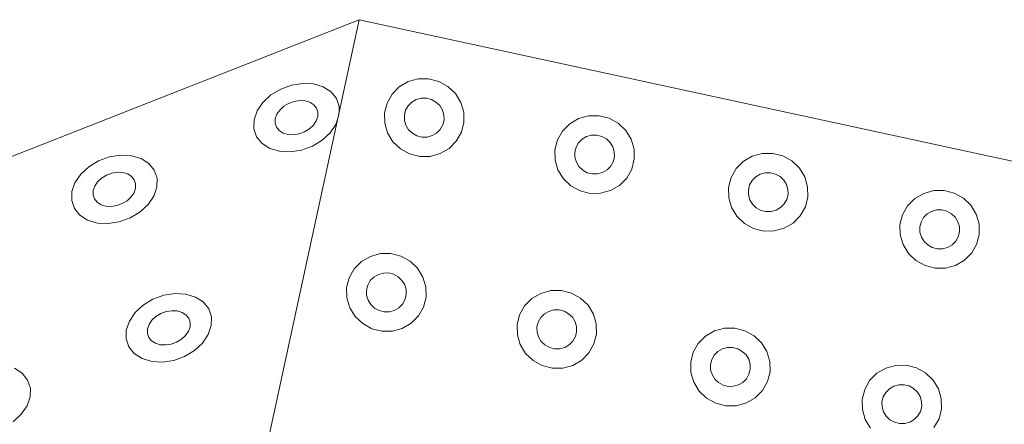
# Model space of a CAD drawing. Extents: x 5066 to 9756, y -2696 to -1109.
# Tile 145 of 208: x 9402.997 to 9403.561, y -2587.205 to -2586.974. Entities that reach past the tile are written whole.
import ezdxf

# ---------------------------------------------------------------- set-up
doc = ezdxf.new("R2010")
doc.units = 0
doc.header["$MEASUREMENT"] = 0
doc.layers.add('IFC-Elemento construtivo genérico-Contorno', color=253, linetype='CONTINUOUS', lineweight=5)

msp = doc.modelspace()

# ---------------------------------------------------------------- linework, layer by layer
at = {"layer": 'IFC-Elemento construtivo genérico-Contorno', "color": 8, "lineweight": 5}
for p, q in [((9402.70366, -2587.16567), (9403.19191, -2586.97362)), ((9403.11941, -2587.3084), (9403.19191, -2586.97362)), ((9403.1378, -2587.22338), (9403.19191, -2586.97362)), ((9403.19191, -2586.97362), (9403.68058, -2587.07943)), ((9403.21999, -2587.00905), (9403.2257, -2587.00749)), ((9403.2257, -2587.00749), (9403.23167, -2587.00744)), ((9403.23167, -2587.00744), (9403.23749, -2587.0089)), ((9403.14695, -2587.01332), (9403.1532, -2587.01105)), ((9403.1532, -2587.01105), (9403.1596, -2587.01005)), ((9403.1596, -2587.01005), (9403.16577, -2587.01038)), ((9403.16577, -2587.01038), (9403.17128, -2587.01203)), ((9403.17128, -2587.01203), (9403.17577, -2587.01488)), ((9403.21073, -2587.0162), (9403.21488, -2587.01202)), ((9403.21488, -2587.01202), (9403.21999, -2587.00905)), ((9403.23749, -2587.0089), (9403.24269, -2587.01177)), ((9403.24269, -2587.01177), (9403.24698, -2587.01587)), ((9403.13671, -2587.02097), (9403.14136, -2587.0167)), ((9403.14136, -2587.0167), (9403.14695, -2587.01332)), ((9403.17577, -2587.01488), (9403.1789, -2587.01874)), ((9403.1789, -2587.01874), (9403.18046, -2587.02334)), ((9403.20784, -2587.02129), (9403.21073, -2587.0162)), ((9403.22456, -2587.01936), (9403.22741, -2587.01858)), ((9403.22741, -2587.01858), (9403.23038, -2587.01855)), ((9403.23038, -2587.01855), (9403.23331, -2587.01928)), ((9403.24698, -2587.01587), (9403.25007, -2587.02091)), ((9403.13343, -2587.02583), (9403.13671, -2587.02097)), ((9403.14636, -2587.02531), (9403.14866, -2587.02318)), ((9403.14866, -2587.02318), (9403.15148, -2587.02149)), ((9403.15148, -2587.02149), (9403.1546, -2587.02035)), ((9403.1546, -2587.02035), (9403.1578, -2587.01986)), ((9403.1578, -2587.01986), (9403.16089, -2587.02002)), ((9403.16089, -2587.02002), (9403.16366, -2587.02085)), ((9403.16366, -2587.02085), (9403.16589, -2587.02227)), ((9403.16589, -2587.02227), (9403.16745, -2587.0242)), ((9403.16745, -2587.0242), (9403.16823, -2587.0265)), ((9403.18038, -2587.02679), (9403.18046, -2587.02334)), ((9403.2064, -2587.02695), (9403.20784, -2587.02129)), ((9403.21847, -2587.02547), (9403.21991, -2587.02293)), ((9403.21991, -2587.02293), (9403.22198, -2587.02084)), ((9403.22198, -2587.02084), (9403.22456, -2587.01936)), ((9403.23331, -2587.01928), (9403.23589, -2587.02072)), ((9403.23589, -2587.02072), (9403.23808, -2587.02277)), ((9403.23808, -2587.02277), (9403.2396, -2587.02529)), ((9403.25007, -2587.02091), (9403.25175, -2587.02654)), ((9403.13167, -2587.03095), (9403.13343, -2587.02583)), ((9403.14386, -2587.0303), (9403.14472, -2587.02775)), ((9403.14472, -2587.02775), (9403.14636, -2587.02531)), ((9403.1673, -2587.03158), (9403.16816, -2587.02902)), ((9403.16816, -2587.02902), (9403.16823, -2587.0265)), ((9403.17948, -2587.03082), (9403.18003, -2587.02839)), ((9403.18003, -2587.02839), (9403.18038, -2587.02679)), ((9403.2064, -2587.02695), (9403.20652, -2587.03279)), ((9403.21777, -2587.0283), (9403.21847, -2587.02547)), ((9403.21777, -2587.0283), (9403.2178, -2587.03123)), ((9403.2396, -2587.02529), (9403.24042, -2587.0281)), ((9403.24042, -2587.0281), (9403.2405, -2587.03102)), ((9403.25175, -2587.02654), (9403.25183, -2587.03238)), ((9403.31761, -2587.03019), (9403.32331, -2587.02863)), ((9403.32331, -2587.02863), (9403.32929, -2587.02858)), ((9403.32929, -2587.02858), (9403.33511, -2587.03004)), ((9403.33511, -2587.03004), (9403.3403, -2587.03291)), ((9403.13155, -2587.03598), (9403.13167, -2587.03095)), ((9403.14378, -2587.03282), (9403.14386, -2587.0303)), ((9403.14378, -2587.03282), (9403.14456, -2587.03512)), ((9403.14456, -2587.03512), (9403.14613, -2587.03705)), ((9403.16335, -2587.03614), (9403.16566, -2587.03401)), ((9403.16566, -2587.03401), (9403.1673, -2587.03158)), ((9403.17527, -2587.03836), (9403.17859, -2587.0335)), ((9403.17859, -2587.0335), (9403.17948, -2587.03082)), ((9403.20652, -2587.03279), (9403.20816, -2587.03842)), ((9403.2178, -2587.03123), (9403.21863, -2587.03404)), ((9403.21863, -2587.03404), (9403.22019, -2587.03656)), ((9403.23831, -2587.03639), (9403.23976, -2587.03385)), ((9403.23976, -2587.03385), (9403.2405, -2587.03102)), ((9403.25042, -2587.03804), (9403.25183, -2587.03238)), ((9403.30835, -2587.03734), (9403.31249, -2587.03317)), ((9403.31249, -2587.03317), (9403.31761, -2587.03019)), ((9403.3403, -2587.03291), (9403.34464, -2587.03701)), ((9403.13155, -2587.03598), (9403.13316, -2587.04058)), ((9403.13316, -2587.04058), (9403.13624, -2587.04444)), ((9403.14613, -2587.03705), (9403.14835, -2587.03848)), ((9403.14835, -2587.03848), (9403.15113, -2587.0393)), ((9403.15113, -2587.0393), (9403.15421, -2587.03947)), ((9403.15421, -2587.03947), (9403.15741, -2587.03897)), ((9403.15741, -2587.03897), (9403.16054, -2587.03783)), ((9403.16054, -2587.03783), (9403.16335, -2587.03614)), ((9403.17066, -2587.04262), (9403.17527, -2587.03836)), ((9403.20816, -2587.03842), (9403.21124, -2587.04345)), ((9403.22019, -2587.03656), (9403.22234, -2587.03861)), ((9403.22234, -2587.03861), (9403.22495, -2587.04005)), ((9403.22495, -2587.04005), (9403.22784, -2587.04077)), ((9403.22784, -2587.04077), (9403.23081, -2587.04075)), ((9403.23081, -2587.04075), (9403.2337, -2587.03997)), ((9403.2337, -2587.03997), (9403.23624, -2587.03848)), ((9403.23624, -2587.03848), (9403.23831, -2587.03639)), ((9403.24753, -2587.04313), (9403.25042, -2587.03804)), ((9403.30546, -2587.04242), (9403.30835, -2587.03734)), ((9403.3196, -2587.04198), (9403.32218, -2587.0405)), ((9403.32218, -2587.0405), (9403.32503, -2587.03971)), ((9403.32503, -2587.03971), (9403.32804, -2587.03969)), ((9403.32804, -2587.03969), (9403.33093, -2587.04042)), ((9403.33093, -2587.04042), (9403.33355, -2587.04186)), ((9403.34464, -2587.03701), (9403.34769, -2587.04204)), ((9403.13624, -2587.04444), (9403.14073, -2587.04729)), ((9403.15882, -2587.04827), (9403.16507, -2587.046)), ((9403.16507, -2587.046), (9403.17066, -2587.04262)), ((9403.21124, -2587.04345), (9403.21554, -2587.04755)), ((9403.24339, -2587.0473), (9403.24753, -2587.04313)), ((9403.30402, -2587.04808), (9403.30546, -2587.04242)), ((9403.31538, -2587.04944), (9403.31609, -2587.04661)), ((9403.31609, -2587.04661), (9403.31753, -2587.04407)), ((9403.31753, -2587.04407), (9403.3196, -2587.04198)), ((9403.33355, -2587.04186), (9403.3357, -2587.0439)), ((9403.3357, -2587.0439), (9403.33722, -2587.04642)), ((9403.33722, -2587.04642), (9403.33804, -2587.04924)), ((9403.34769, -2587.04204), (9403.34937, -2587.04767)), ((9403.04261, -2587.05437), (9403.04882, -2587.0521)), ((9403.04882, -2587.0521), (9403.05527, -2587.0511)), ((9403.05527, -2587.0511), (9403.06144, -2587.05143)), ((9403.06144, -2587.05143), (9403.06695, -2587.05308)), ((9403.14073, -2587.04729), (9403.14624, -2587.04894)), ((9403.14624, -2587.04894), (9403.15241, -2587.04927)), ((9403.15241, -2587.04927), (9403.15882, -2587.04827)), ((9403.21554, -2587.04755), (9403.22077, -2587.05043)), ((9403.22077, -2587.05043), (9403.22655, -2587.05189)), ((9403.22655, -2587.05189), (9403.23253, -2587.05183)), ((9403.23253, -2587.05183), (9403.23827, -2587.05027)), ((9403.23827, -2587.05027), (9403.24339, -2587.0473)), ((9403.30402, -2587.04808), (9403.30413, -2587.05393)), ((9403.31538, -2587.04944), (9403.31542, -2587.05237)), ((9403.31542, -2587.05237), (9403.31628, -2587.05518)), ((9403.33738, -2587.05499), (9403.33812, -2587.05216)), ((9403.33804, -2587.04924), (9403.33812, -2587.05216)), ((9403.34937, -2587.04767), (9403.34948, -2587.05352)), ((9403.41191, -2587.05469), (9403.41702, -2587.05172)), ((9403.41702, -2587.05172), (9403.42277, -2587.05016)), ((9403.42277, -2587.05016), (9403.42874, -2587.0501)), ((9403.42874, -2587.0501), (9403.43452, -2587.05156)), ((9403.43452, -2587.05156), (9403.43976, -2587.05444)), ((9403.03238, -2587.06201), (9403.03698, -2587.05775)), ((9403.03698, -2587.05775), (9403.04261, -2587.05437)), ((9403.06695, -2587.05308), (9403.0714, -2587.05593)), ((9403.0714, -2587.05593), (9403.07452, -2587.05979)), ((9403.30413, -2587.05393), (9403.30577, -2587.05956)), ((9403.31628, -2587.05518), (9403.3178, -2587.0577)), ((9403.3178, -2587.0577), (9403.31995, -2587.05974)), ((9403.33386, -2587.05962), (9403.33593, -2587.05753)), ((9403.33593, -2587.05753), (9403.33738, -2587.05499)), ((9403.34804, -2587.05918), (9403.34948, -2587.05352)), ((9403.40777, -2587.05886), (9403.41191, -2587.05469)), ((9403.43976, -2587.05444), (9403.44405, -2587.05854)), ((9403.02909, -2587.06688), (9403.03238, -2587.06201)), ((9403.04433, -2587.06423), (9403.04714, -2587.06254)), ((9403.04714, -2587.06254), (9403.05023, -2587.0614)), ((9403.05023, -2587.0614), (9403.05347, -2587.0609)), ((9403.05347, -2587.0609), (9403.05655, -2587.06107)), ((9403.05655, -2587.06107), (9403.05929, -2587.0619)), ((9403.05929, -2587.0619), (9403.06152, -2587.06332)), ((9403.06152, -2587.06332), (9403.06308, -2587.06525)), ((9403.07452, -2587.05979), (9403.07609, -2587.06439)), ((9403.30577, -2587.05956), (9403.30886, -2587.06459)), ((9403.31995, -2587.05974), (9403.32257, -2587.06118)), ((9403.32257, -2587.06118), (9403.32546, -2587.06191)), ((9403.32546, -2587.06191), (9403.32843, -2587.06189)), ((9403.32843, -2587.06189), (9403.33132, -2587.06111)), ((9403.33132, -2587.06111), (9403.33386, -2587.05962)), ((9403.34515, -2587.06427), (9403.34804, -2587.05918)), ((9403.40343, -2587.06961), (9403.40488, -2587.06395)), ((9403.40488, -2587.06395), (9403.40777, -2587.05886)), ((9403.41695, -2587.0656), (9403.41902, -2587.06351)), ((9403.41902, -2587.06351), (9403.42159, -2587.06202)), ((9403.42159, -2587.06202), (9403.42445, -2587.06124)), ((9403.42445, -2587.06124), (9403.42745, -2587.06122)), ((9403.42745, -2587.06122), (9403.43034, -2587.06195)), ((9403.43034, -2587.06195), (9403.43296, -2587.06339)), ((9403.43296, -2587.06339), (9403.43511, -2587.06543)), ((9403.44405, -2587.05854), (9403.44714, -2587.06357)), ((9403.44714, -2587.06357), (9403.44878, -2587.0692)), ((9403.02734, -2587.07199), (9403.02909, -2587.06688)), ((9403.03948, -2587.07135), (9403.04038, -2587.06879)), ((9403.04038, -2587.06879), (9403.04202, -2587.06636)), ((9403.04202, -2587.06636), (9403.04433, -2587.06423)), ((9403.06308, -2587.06525), (9403.06386, -2587.06755)), ((9403.06382, -2587.07007), (9403.06386, -2587.06755)), ((9403.07425, -2587.07454), (9403.07601, -2587.06942)), ((9403.07601, -2587.06942), (9403.07609, -2587.06439)), ((9403.30886, -2587.06459), (9403.31316, -2587.06869)), ((9403.31316, -2587.06869), (9403.31839, -2587.07156)), ((9403.33589, -2587.07141), (9403.34101, -2587.06844)), ((9403.34101, -2587.06844), (9403.34515, -2587.06427)), ((9403.40343, -2587.06961), (9403.40355, -2587.07546)), ((9403.4148, -2587.07097), (9403.41554, -2587.06814)), ((9403.41554, -2587.06814), (9403.41695, -2587.0656)), ((9403.43511, -2587.06543), (9403.43663, -2587.06795)), ((9403.43663, -2587.06795), (9403.43749, -2587.07076)), ((9403.44878, -2587.0692), (9403.4489, -2587.07505)), ((9403.02722, -2587.07703), (9403.02734, -2587.07199)), ((9403.03945, -2587.07387), (9403.03948, -2587.07135)), ((9403.03945, -2587.07387), (9403.04023, -2587.07617)), ((9403.05898, -2587.07719), (9403.06128, -2587.07506)), ((9403.06128, -2587.07506), (9403.06296, -2587.07262)), ((9403.06296, -2587.07262), (9403.06382, -2587.07007)), ((9403.07093, -2587.0794), (9403.07425, -2587.07454)), ((9403.31839, -2587.07156), (9403.32417, -2587.07302)), ((9403.32417, -2587.07302), (9403.33015, -2587.07297)), ((9403.33015, -2587.07297), (9403.33589, -2587.07141)), ((9403.4148, -2587.07097), (9403.41488, -2587.07389)), ((9403.41488, -2587.07389), (9403.4157, -2587.07671)), ((9403.43683, -2587.07652), (9403.43753, -2587.07369)), ((9403.43749, -2587.07076), (9403.43753, -2587.07369)), ((9403.44745, -2587.08071), (9403.4489, -2587.07505)), ((9403.51011, -2587.07595), (9403.51523, -2587.07299)), ((9403.51523, -2587.07299), (9403.52097, -2587.07142)), ((9403.52097, -2587.07142), (9403.52691, -2587.07137)), ((9403.52691, -2587.07137), (9403.53273, -2587.07283)), ((9403.53273, -2587.07283), (9403.53796, -2587.07571)), ((9403.02722, -2587.07703), (9403.02878, -2587.08163)), ((9403.04023, -2587.07617), (9403.04179, -2587.0781)), ((9403.04179, -2587.0781), (9403.04402, -2587.07952)), ((9403.04402, -2587.07952), (9403.04679, -2587.08035)), ((9403.04679, -2587.08035), (9403.04988, -2587.08051)), ((9403.04988, -2587.08051), (9403.05308, -2587.08002)), ((9403.05308, -2587.08002), (9403.0562, -2587.07888)), ((9403.0562, -2587.07888), (9403.05898, -2587.07719)), ((9403.06632, -2587.08367), (9403.07093, -2587.0794)), ((9403.40355, -2587.07546), (9403.40519, -2587.08109)), ((9403.4157, -2587.07671), (9403.41722, -2587.07923)), ((9403.41722, -2587.07923), (9403.41937, -2587.08127)), ((9403.43331, -2587.08115), (9403.43538, -2587.07906)), ((9403.43538, -2587.07906), (9403.43683, -2587.07652)), ((9403.44456, -2587.08579), (9403.44745, -2587.08071)), ((9403.50308, -2587.08521), (9403.50597, -2587.08012)), ((9403.50597, -2587.08012), (9403.51011, -2587.07595)), ((9403.53796, -2587.07571), (9403.54226, -2587.0798)), ((9403.54226, -2587.0798), (9403.54534, -2587.08484)), ((9403.02878, -2587.08163), (9403.03191, -2587.08549)), ((9403.03191, -2587.08549), (9403.03636, -2587.08834)), ((9403.0607, -2587.08705), (9403.06632, -2587.08367)), ((9403.40519, -2587.08109), (9403.40827, -2587.08612)), ((9403.40827, -2587.08612), (9403.41257, -2587.09022)), ((9403.41937, -2587.08127), (9403.42198, -2587.08271)), ((9403.42198, -2587.08271), (9403.42488, -2587.08344)), ((9403.42488, -2587.08344), (9403.42788, -2587.08342)), ((9403.42788, -2587.08342), (9403.43073, -2587.08263)), ((9403.43073, -2587.08263), (9403.43331, -2587.08115)), ((9403.44042, -2587.08997), (9403.44456, -2587.08579)), ((9403.50163, -2587.09087), (9403.50308, -2587.08521)), ((9403.51515, -2587.08686), (9403.51722, -2587.08477)), ((9403.51722, -2587.08477), (9403.5198, -2587.08329)), ((9403.5198, -2587.08329), (9403.52265, -2587.08251)), ((9403.52265, -2587.08251), (9403.52566, -2587.08248)), ((9403.52566, -2587.08248), (9403.52855, -2587.08321)), ((9403.52855, -2587.08321), (9403.53116, -2587.08465)), ((9403.53116, -2587.08465), (9403.53331, -2587.0867)), ((9403.54534, -2587.08484), (9403.54698, -2587.09047)), ((9403.03636, -2587.08834), (9403.04191, -2587.08999)), ((9403.04191, -2587.08999), (9403.04808, -2587.09032)), ((9403.04808, -2587.09032), (9403.05448, -2587.08932)), ((9403.05448, -2587.08932), (9403.0607, -2587.08705)), ((9403.41257, -2587.09022), (9403.4178, -2587.09309)), ((9403.4353, -2587.09294), (9403.44042, -2587.08997)), ((9403.50163, -2587.09087), (9403.50175, -2587.09672)), ((9403.513, -2587.09223), (9403.5137, -2587.0894)), ((9403.5137, -2587.0894), (9403.51515, -2587.08686)), ((9403.53331, -2587.0867), (9403.53484, -2587.08921)), ((9403.53484, -2587.08921), (9403.53566, -2587.09203)), ((9403.53566, -2587.09203), (9403.53573, -2587.09495)), ((9403.54698, -2587.09047), (9403.5471, -2587.09631)), ((9403.4178, -2587.09309), (9403.42363, -2587.09455)), ((9403.42363, -2587.09455), (9403.42956, -2587.0945)), ((9403.42956, -2587.0945), (9403.4353, -2587.09294)), ((9403.50175, -2587.09672), (9403.50339, -2587.10235)), ((9403.513, -2587.09223), (9403.51304, -2587.09515)), ((9403.51304, -2587.09515), (9403.5139, -2587.09797)), ((9403.53359, -2587.10032), (9403.53503, -2587.09778)), ((9403.53503, -2587.09778), (9403.53573, -2587.09495)), ((9403.54566, -2587.10197), (9403.5471, -2587.09631)), ((9403.50339, -2587.10235), (9403.50648, -2587.10738)), ((9403.5139, -2587.09797), (9403.51542, -2587.10049)), ((9403.51542, -2587.10049), (9403.51757, -2587.10254)), ((9403.51757, -2587.10254), (9403.52019, -2587.10397)), ((9403.52894, -2587.10389), (9403.53152, -2587.10241)), ((9403.53152, -2587.10241), (9403.53359, -2587.10032)), ((9403.54277, -2587.10706), (9403.54566, -2587.10197)), ((9403.1932, -2587.11204), (9403.19831, -2587.10907)), ((9403.19831, -2587.10907), (9403.20405, -2587.1075)), ((9403.20405, -2587.1075), (9403.21003, -2587.10745)), ((9403.21003, -2587.10745), (9403.21581, -2587.10891)), ((9403.21581, -2587.10891), (9403.22105, -2587.11178)), ((9403.50648, -2587.10738), (9403.51077, -2587.11148)), ((9403.52019, -2587.10397), (9403.52308, -2587.1047)), ((9403.52308, -2587.1047), (9403.52609, -2587.10468)), ((9403.52609, -2587.10468), (9403.52894, -2587.10389)), ((9403.53863, -2587.11123), (9403.54277, -2587.10706)), ((9403.18905, -2587.11621), (9403.1932, -2587.11204)), ((9403.22105, -2587.11178), (9403.22534, -2587.11588)), ((9403.51077, -2587.11148), (9403.51601, -2587.11436)), ((9403.51601, -2587.11436), (9403.52179, -2587.11582)), ((9403.52777, -2587.11576), (9403.53351, -2587.1142)), ((9403.53351, -2587.1142), (9403.53863, -2587.11123)), ((9403.18616, -2587.1213), (9403.18905, -2587.11621)), ((9403.20034, -2587.12086), (9403.20288, -2587.11937)), ((9403.20288, -2587.11937), (9403.20577, -2587.11859)), ((9403.20577, -2587.11859), (9403.20874, -2587.11856)), ((9403.20874, -2587.11856), (9403.21163, -2587.11929)), ((9403.21163, -2587.11929), (9403.21425, -2587.12073)), ((9403.22534, -2587.11588), (9403.22843, -2587.12092)), ((9403.52179, -2587.11582), (9403.52777, -2587.11576)), ((9403.18472, -2587.12696), (9403.18616, -2587.1213)), ((9403.19609, -2587.12832), (9403.19683, -2587.12549)), ((9403.19683, -2587.12549), (9403.19827, -2587.12294)), ((9403.19827, -2587.12294), (9403.20034, -2587.12086)), ((9403.21425, -2587.12073), (9403.2164, -2587.12278)), ((9403.2164, -2587.12278), (9403.21796, -2587.12529)), ((9403.21796, -2587.12529), (9403.21878, -2587.12811)), ((9403.22843, -2587.12092), (9403.23007, -2587.12655)), ((9403.07378, -2587.1336), (9403.07999, -2587.13133)), ((9403.07999, -2587.13133), (9403.0864, -2587.13033)), ((9403.0864, -2587.13033), (9403.09261, -2587.13067)), ((9403.09261, -2587.13067), (9403.09812, -2587.13231)), ((9403.18472, -2587.12696), (9403.18484, -2587.1328)), ((9403.19609, -2587.12832), (9403.19616, -2587.13124)), ((9403.19616, -2587.13124), (9403.19698, -2587.13405)), ((9403.21812, -2587.13386), (9403.21882, -2587.13103)), ((9403.21878, -2587.12811), (9403.21882, -2587.13103)), ((9403.23007, -2587.12655), (9403.23019, -2587.13239)), ((9403.29081, -2587.13318), (9403.29593, -2587.13021)), ((9403.29593, -2587.13021), (9403.30167, -2587.12864)), ((9403.30167, -2587.12864), (9403.30765, -2587.12859)), ((9403.30765, -2587.12859), (9403.31343, -2587.13005)), ((9403.31343, -2587.13005), (9403.31866, -2587.13293)), ((9403.06355, -2587.14125), (9403.06816, -2587.13698)), ((9403.06816, -2587.13698), (9403.07378, -2587.1336)), ((9403.09812, -2587.13231), (9403.10257, -2587.13516)), ((9403.10257, -2587.13516), (9403.1057, -2587.13902)), ((9403.18484, -2587.1328), (9403.18652, -2587.13843)), ((9403.19698, -2587.13405), (9403.19851, -2587.13657)), ((9403.19851, -2587.13657), (9403.2007, -2587.13862)), ((9403.2146, -2587.13849), (9403.21667, -2587.13641)), ((9403.21667, -2587.13641), (9403.21812, -2587.13386)), ((9403.22874, -2587.13805), (9403.23019, -2587.13239)), ((9403.28667, -2587.13735), (9403.29081, -2587.13318)), ((9403.31866, -2587.13293), (9403.32296, -2587.13702)), ((9403.32296, -2587.13702), (9403.32605, -2587.14206)), ((9403.06027, -2587.14611), (9403.06355, -2587.14125)), ((9403.0755, -2587.14346), (9403.07831, -2587.14177)), ((9403.07831, -2587.14177), (9403.0814, -2587.14064)), ((9403.0814, -2587.14064), (9403.0846, -2587.14013)), ((9403.0846, -2587.14013), (9403.08773, -2587.1403)), ((9403.08773, -2587.1403), (9403.09046, -2587.14113)), ((9403.09046, -2587.14113), (9403.09269, -2587.14256)), ((9403.09269, -2587.14256), (9403.09425, -2587.14448)), ((9403.1057, -2587.13902), (9403.10726, -2587.14362)), ((9403.18652, -2587.13843), (9403.1896, -2587.14347)), ((9403.2007, -2587.13862), (9403.20327, -2587.14006)), ((9403.20327, -2587.14006), (9403.2062, -2587.14079)), ((9403.2062, -2587.14079), (9403.20917, -2587.14076)), ((9403.20917, -2587.14076), (9403.21202, -2587.13998)), ((9403.21202, -2587.13998), (9403.2146, -2587.13849)), ((9403.22585, -2587.14314), (9403.22874, -2587.13805)), ((9403.28238, -2587.14809), (9403.28378, -2587.14243)), ((9403.28378, -2587.14243), (9403.28667, -2587.13735)), ((9403.29589, -2587.14408), (9403.29796, -2587.14199)), ((9403.29796, -2587.14199), (9403.3005, -2587.14051)), ((9403.3005, -2587.14051), (9403.30339, -2587.13973)), ((9403.30339, -2587.13973), (9403.30636, -2587.1397)), ((9403.30636, -2587.1397), (9403.30925, -2587.14043)), ((9403.30925, -2587.14043), (9403.31187, -2587.14187)), ((9403.31187, -2587.14187), (9403.31402, -2587.14392)), ((9403.32605, -2587.14206), (9403.32769, -2587.14769)), ((9403.05851, -2587.15123), (9403.06027, -2587.14611)), ((9403.07066, -2587.15059), (9403.07155, -2587.14802)), ((9403.07155, -2587.14802), (9403.0732, -2587.1456)), ((9403.0732, -2587.1456), (9403.0755, -2587.14346)), ((9403.09425, -2587.14448), (9403.09503, -2587.14678)), ((9403.09499, -2587.1493), (9403.09503, -2587.14678)), ((9403.10714, -2587.14865), (9403.10726, -2587.14362)), ((9403.1896, -2587.14347), (9403.1939, -2587.14756)), ((9403.1939, -2587.14756), (9403.19909, -2587.15044)), ((9403.21659, -2587.15028), (9403.22171, -2587.14731)), ((9403.22171, -2587.14731), (9403.22585, -2587.14314)), ((9403.28238, -2587.14809), (9403.28249, -2587.15394)), ((9403.29374, -2587.14946), (9403.29445, -2587.14662)), ((9403.29445, -2587.14662), (9403.29589, -2587.14408)), ((9403.31402, -2587.14392), (9403.31558, -2587.14643)), ((9403.31558, -2587.14643), (9403.3164, -2587.14925)), ((9403.32769, -2587.14769), (9403.3278, -2587.15353)), ((9403.05839, -2587.15626), (9403.05851, -2587.15123)), ((9403.07062, -2587.1531), (9403.07066, -2587.15059)), ((9403.07062, -2587.1531), (9403.0714, -2587.1554)), ((9403.09245, -2587.15429), (9403.09409, -2587.15186)), ((9403.09409, -2587.15186), (9403.09499, -2587.1493)), ((9403.1021, -2587.15863), (9403.10538, -2587.15378)), ((9403.10538, -2587.15378), (9403.10714, -2587.14865)), ((9403.19909, -2587.15044), (9403.20491, -2587.1519)), ((9403.20491, -2587.1519), (9403.21089, -2587.15184)), ((9403.21089, -2587.15184), (9403.21659, -2587.15028)), ((9403.28249, -2587.15394), (9403.28413, -2587.15957)), ((9403.29374, -2587.14946), (9403.29378, -2587.15237)), ((9403.29378, -2587.15237), (9403.2946, -2587.15519)), ((9403.31573, -2587.155), (9403.31644, -2587.15217)), ((9403.3164, -2587.14925), (9403.31644, -2587.15217)), ((9403.32636, -2587.15919), (9403.3278, -2587.15353)), ((9403.39027, -2587.1547), (9403.39534, -2587.15174)), ((9403.39534, -2587.15174), (9403.40109, -2587.15017)), ((9403.40109, -2587.15017), (9403.40706, -2587.15011)), ((9403.40706, -2587.15011), (9403.41284, -2587.15158)), ((9403.41284, -2587.15158), (9403.41808, -2587.15445)), ((9403.05839, -2587.15626), (9403.05995, -2587.16086)), ((9403.0714, -2587.1554), (9403.07296, -2587.15733)), ((9403.07296, -2587.15733), (9403.07519, -2587.15876)), ((9403.07519, -2587.15876), (9403.07792, -2587.15958)), ((9403.07792, -2587.15958), (9403.08105, -2587.15975)), ((9403.08105, -2587.15975), (9403.08425, -2587.15925)), ((9403.08425, -2587.15925), (9403.08734, -2587.15811)), ((9403.08734, -2587.15811), (9403.09015, -2587.15642)), ((9403.09015, -2587.15642), (9403.09245, -2587.15429)), ((9403.09749, -2587.1629), (9403.1021, -2587.15863)), ((9403.28413, -2587.15957), (9403.28722, -2587.16461)), ((9403.2946, -2587.15519), (9403.29616, -2587.15771)), ((9403.29616, -2587.15771), (9403.29831, -2587.15976)), ((9403.29831, -2587.15976), (9403.30093, -2587.16119)), ((9403.30968, -2587.16112), (9403.31222, -2587.15963)), ((9403.31222, -2587.15963), (9403.31429, -2587.15755)), ((9403.31429, -2587.15755), (9403.31573, -2587.155)), ((9403.32351, -2587.16428), (9403.32636, -2587.15919)), ((9403.38323, -2587.16396), (9403.38613, -2587.15887)), ((9403.38613, -2587.15887), (9403.39027, -2587.1547)), ((9403.41808, -2587.15445), (9403.42238, -2587.15855)), ((9403.42238, -2587.15855), (9403.42546, -2587.16358)), ((9403.05995, -2587.16086), (9403.06308, -2587.16472)), ((9403.06308, -2587.16472), (9403.06753, -2587.16757)), ((9403.09187, -2587.16629), (9403.09749, -2587.1629)), ((9403.28722, -2587.16461), (9403.29152, -2587.1687)), ((9403.30093, -2587.16119), (9403.30382, -2587.16193)), ((9403.30382, -2587.16193), (9403.30679, -2587.1619)), ((9403.30679, -2587.1619), (9403.30968, -2587.16112)), ((9403.31937, -2587.16845), (9403.32351, -2587.16428)), ((9403.38179, -2587.16962), (9403.38323, -2587.16396)), ((9403.3953, -2587.16561), (9403.39738, -2587.16352)), ((9403.39738, -2587.16352), (9403.39995, -2587.16204)), ((9403.39995, -2587.16204), (9403.4028, -2587.16126)), ((9403.4028, -2587.16126), (9403.40577, -2587.16123)), ((9403.40577, -2587.16123), (9403.4087, -2587.16196)), ((9403.4087, -2587.16196), (9403.41128, -2587.1634)), ((9403.41128, -2587.1634), (9403.41347, -2587.16544)), ((9403.41347, -2587.16544), (9403.41499, -2587.16796)), ((9403.42546, -2587.16358), (9403.42714, -2587.16922)), ((9403.06753, -2587.16757), (9403.07304, -2587.16922)), ((9403.07304, -2587.16922), (9403.07925, -2587.16956)), ((9403.07925, -2587.16956), (9403.08566, -2587.16856)), ((9403.08566, -2587.16856), (9403.09187, -2587.16629)), ((9403.29152, -2587.1687), (9403.29675, -2587.17157)), ((9403.31425, -2587.17142), (9403.31937, -2587.16845)), ((9403.38179, -2587.16962), (9403.38191, -2587.17547)), ((9403.39316, -2587.17098), (9403.39386, -2587.16815)), ((9403.39316, -2587.17098), (9403.3932, -2587.1739)), ((9403.39386, -2587.16815), (9403.3953, -2587.16561)), ((9403.41499, -2587.16796), (9403.41581, -2587.17078)), ((9403.41581, -2587.17078), (9403.41589, -2587.1737)), ((9403.42714, -2587.16922), (9403.42722, -2587.17506)), ((9402.99437, -2587.17312), (9402.99886, -2587.17597)), ((9402.99886, -2587.17597), (9403.00195, -2587.17983)), ((9403.29675, -2587.17157), (9403.30253, -2587.17304)), ((9403.30253, -2587.17304), (9403.30851, -2587.17299)), ((9403.30851, -2587.17299), (9403.31425, -2587.17142)), ((9403.38191, -2587.17547), (9403.38355, -2587.1811)), ((9403.3932, -2587.1739), (9403.39402, -2587.17672)), ((9403.39402, -2587.17672), (9403.39558, -2587.17924)), ((9403.4137, -2587.17907), (9403.41515, -2587.17653)), ((9403.41515, -2587.17653), (9403.41589, -2587.1737)), ((9403.42581, -2587.18072), (9403.42722, -2587.17506)), ((9403.48429, -2587.18014), (9403.48843, -2587.17597)), ((9403.48843, -2587.17597), (9403.49355, -2587.173)), ((9403.49355, -2587.173), (9403.49929, -2587.17143)), ((9403.49929, -2587.17143), (9403.50527, -2587.17138)), ((9403.50527, -2587.17138), (9403.51105, -2587.17284)), ((9403.51105, -2587.17284), (9403.51628, -2587.17571)), ((9403.51628, -2587.17571), (9403.52058, -2587.17981)), ((9403.00195, -2587.17983), (9403.00355, -2587.18443)), ((9403.38355, -2587.1811), (9403.38663, -2587.18613)), ((9403.39558, -2587.17924), (9403.39773, -2587.18129)), ((9403.39773, -2587.18129), (9403.40034, -2587.18272)), ((9403.40909, -2587.18264), (9403.41163, -2587.18116)), ((9403.41163, -2587.18116), (9403.4137, -2587.17907)), ((9403.42292, -2587.18581), (9403.42581, -2587.18072)), ((9403.48144, -2587.18523), (9403.48429, -2587.18014)), ((9403.52058, -2587.17981), (9403.52366, -2587.18485)), ((9403.00343, -2587.18946), (9403.00355, -2587.18443)), ((9403.38663, -2587.18613), (9403.39093, -2587.19023)), ((9403.40034, -2587.18272), (9403.40323, -2587.18345)), ((9403.40323, -2587.18345), (9403.4062, -2587.18342)), ((9403.4062, -2587.18342), (9403.40909, -2587.18264)), ((9403.41878, -2587.18998), (9403.42292, -2587.18581)), ((9403.47999, -2587.19089), (9403.48144, -2587.18523)), ((9403.49206, -2587.18942), (9403.49351, -2587.18687)), ((9403.49351, -2587.18687), (9403.49558, -2587.18479)), ((9403.49558, -2587.18479), (9403.49812, -2587.1833)), ((9403.49812, -2587.1833), (9403.50101, -2587.18252)), ((9403.50101, -2587.18252), (9403.50398, -2587.18249)), ((9403.50398, -2587.18249), (9403.50691, -2587.18322)), ((9403.50691, -2587.18322), (9403.50948, -2587.18466)), ((9403.50948, -2587.18466), (9403.51163, -2587.18671)), ((9403.51163, -2587.18671), (9403.5132, -2587.18923)), ((9403.52366, -2587.18485), (9403.52534, -2587.19048)), ((9403.00167, -2587.19458), (9403.00343, -2587.18946)), ((9403.39093, -2587.19023), (9403.39616, -2587.1931)), ((9403.39616, -2587.1931), (9403.40195, -2587.19456)), ((9403.40792, -2587.19451), (9403.41366, -2587.19295)), ((9403.41366, -2587.19295), (9403.41878, -2587.18998)), ((9403.47999, -2587.19089), (9403.48011, -2587.19673)), ((9403.49136, -2587.19224), (9403.49206, -2587.18942)), ((9403.49136, -2587.19224), (9403.4914, -2587.19517)), ((9403.5132, -2587.18923), (9403.51402, -2587.19204)), ((9403.51402, -2587.19204), (9403.51409, -2587.19496)), ((9403.52534, -2587.19048), (9403.52542, -2587.19633)), ((9402.99835, -2587.19944), (9403.00167, -2587.19458)), ((9403.40195, -2587.19456), (9403.40792, -2587.19451)), ((9403.48011, -2587.19673), (9403.48175, -2587.20236)), ((9403.4914, -2587.19517), (9403.49222, -2587.19798)), ((9403.49222, -2587.19798), (9403.49378, -2587.2005)), ((9403.51191, -2587.20034), (9403.51335, -2587.19779)), ((9403.51335, -2587.19779), (9403.51409, -2587.19496)), ((9403.52402, -2587.20198), (9403.52542, -2587.19633)), ((9402.99374, -2587.20371), (9402.99835, -2587.19944)), ((9403.48175, -2587.20236), (9403.48484, -2587.20739)), ((9403.49378, -2587.2005), (9403.49593, -2587.20255)), ((9403.49593, -2587.20255), (9403.49855, -2587.20399)), ((9403.49855, -2587.20399), (9403.50144, -2587.20471)), ((9403.50144, -2587.20471), (9403.50441, -2587.20469)), ((9403.50441, -2587.20469), (9403.5073, -2587.20391)), ((9403.5073, -2587.20391), (9403.50984, -2587.20242)), ((9403.50984, -2587.20242), (9403.51191, -2587.20034)), ((9403.52113, -2587.20707), (9403.52402, -2587.20198))]:
    msp.add_line(p, q, dxfattribs=at)

doc.saveas('drawing.dxf')
